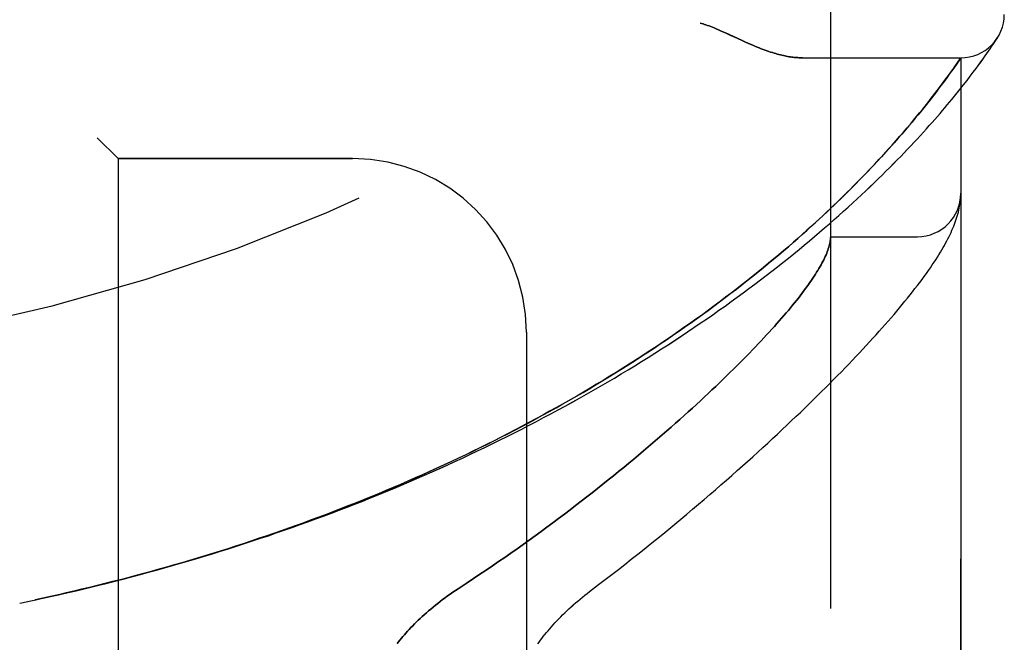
# Model space of a CAD drawing. Header units: inches. Extents: x 0 to 212, y 0 to 138.
# Tile 255 of 256: x 110.905 to 112.321, y 76.018 to 76.915. Entities that reach past the tile are written whole.
import ezdxf

# ---------------------------------------------------------------- set-up
doc = ezdxf.new("R2010")
doc.units = ezdxf.units.IN
doc.header["$LTSCALE"] = 11.6875
doc.header["$MEASUREMENT"] = 0
doc.linetypes.add('HIDDEN', pattern=[0.2, 0.1, -0.1])
doc.layers.add('LEFTHAND_DOOR_ASSEMBLY', color=7, linetype='CONTINUOUS')
doc.layers.add('RIGHTHAND_DOOR_ASSEMBLY', color=7, linetype='CONTINUOUS')

msp = doc.modelspace()

# ---------------------------------------------------------------- linework, layer by layer
at = {"layer": 'LEFTHAND_DOOR_ASSEMBLY', "color": 8, "linetype": 'HIDDEN'}
for p, q in [((112.0713, 74.5934), (112.0713, 77.2359)), ((112.3096, 76.8856), (112.3116, 76.8886)), ((112.3113, 76.8882), (112.3109, 76.8877)), ((112.3113, 76.8882), (112.3116, 76.8886)), ((111.9368, 76.8878), (111.945, 76.884)), ((112.3008, 76.8724), (112.3035, 76.8765)), ((112.3035, 76.8765), (112.3058, 76.88)), ((112.3058, 76.88), (112.3077, 76.8828)), ((112.3077, 76.8828), (112.3096, 76.8856)), ((112.2909, 76.8583), (112.2937, 76.8623)), ((112.2937, 76.8623), (112.2963, 76.866)), ((112.2963, 76.866), (112.2987, 76.8694)), ((112.2987, 76.8694), (112.3008, 76.8724)), ((112.0308, 76.8597), (112.2588, 76.8597)), ((112.2475, 76.8434), (112.2503, 76.8474)), ((112.2503, 76.8474), (112.2534, 76.8519)), ((112.2534, 76.8519), (112.2588, 76.8597)), ((112.2588, 74.9697), (112.2588, 76.8597)), ((112.2807, 76.8443), (112.2844, 76.8493)), ((112.2844, 76.8493), (112.2878, 76.8539)), ((112.2878, 76.8539), (112.2909, 76.8583)), ((112.2374, 76.8293), (112.241, 76.8343)), ((112.241, 76.8343), (112.2444, 76.839)), ((112.2444, 76.839), (112.2475, 76.8434)), ((112.2678, 76.8272), (112.2724, 76.8333)), ((112.2724, 76.8333), (112.2767, 76.8389)), ((112.2767, 76.8389), (112.2807, 76.8443)), ((112.2247, 76.8124), (112.2292, 76.8183)), ((112.2292, 76.8183), (112.2334, 76.824)), ((112.2334, 76.824), (112.2374, 76.8293)), ((112.2575, 76.8141), (112.2628, 76.8209)), ((112.2628, 76.8209), (112.2678, 76.8272)), ((112.2148, 76.7995), (112.2182, 76.8039)), ((112.2182, 76.8039), (112.2215, 76.8082)), ((112.2215, 76.8082), (112.2247, 76.8124)), ((112.2457, 76.7996), (112.2518, 76.8071)), ((112.2518, 76.8071), (112.2575, 76.8141)), ((112.2035, 76.7854), (112.2074, 76.7902)), ((112.2074, 76.7902), (112.2112, 76.7949)), ((112.2112, 76.7949), (112.2148, 76.7995)), ((112.1908, 76.7698), (112.1952, 76.7752)), ((112.1952, 76.7752), (112.1995, 76.7804)), ((112.1995, 76.7804), (112.2035, 76.7854)), ((112.1814, 76.7587), (112.1862, 76.7643)), ((112.1862, 76.7643), (112.1908, 76.7698)), ((112.1657, 76.7405), (112.1712, 76.7468)), ((112.1712, 76.7468), (112.1764, 76.7528)), ((112.1764, 76.7528), (112.1814, 76.7587)), ((111.0163, 76.7447), (111.0463, 76.7147)), ((112.1541, 76.7275), (112.16, 76.7341)), ((112.16, 76.7341), (112.1657, 76.7405)), ((112.1414, 76.7136), (112.1479, 76.7207)), ((112.1479, 76.7207), (112.1541, 76.7275)), ((111.0463, 76.7147), (111.0463, 75.1147)), ((111.3838, 76.7147), (111.0463, 76.7147)), ((112.1274, 76.6988), (112.1345, 76.7063)), ((112.1345, 76.7063), (112.1414, 76.7136)), ((112.12, 76.691), (112.1274, 76.6988)), ((112.2578, 76.6512), (112.2579, 76.652)), ((112.2579, 76.652), (112.258, 76.6527)), ((112.258, 76.6527), (112.2581, 76.6534)), ((112.2581, 76.6534), (112.2582, 76.6541)), ((112.2582, 76.6541), (112.2583, 76.6548)), ((112.2583, 76.6554), (112.2584, 76.6561)), ((112.2583, 76.6548), (112.2583, 76.6554)), ((112.2584, 76.6561), (112.2585, 76.6568)), ((112.2585, 76.6575), (112.2586, 76.6582)), ((112.2585, 76.6568), (112.2585, 76.6575)), ((112.2586, 76.6589), (112.2587, 76.6596)), ((112.2586, 76.6582), (112.2586, 76.6589)), ((112.0713, 76.6022), (112.1963, 76.6022)), ((111.6338, 76.4647), (111.6338, 75.3647)), ((110.9048, 76.0747), (110.9163, 76.0771))]:
    msp.add_line(p, q, dxfattribs=at)
for points in [[(111.8838, 76.9097), (111.8858, 76.9091), (111.8879, 76.9085), (111.89, 76.9078), (111.8921, 76.9071), (111.8943, 76.9063), (111.8966, 76.9055), (111.899, 76.9046), (111.9014, 76.9036), (111.9041, 76.9026), (111.9069, 76.9014), (111.9099, 76.9001), (111.9131, 76.8987), (111.9165, 76.8972), (111.9201, 76.8955)], [(111.9201, 76.8955), (111.9281, 76.8918), (111.9368, 76.8878)], [(111.945, 76.884), (111.9488, 76.8823), (111.9524, 76.8807), (111.9559, 76.8791), (111.9593, 76.8777), (111.9625, 76.8763), (111.9657, 76.8751), (111.9687, 76.8739), (111.9716, 76.8727), (111.9745, 76.8717), (111.9772, 76.8706), (111.9799, 76.8697), (111.9825, 76.8688), (111.9851, 76.868), (111.9876, 76.8672), (111.99, 76.8664), (111.9924, 76.8657), (111.9947, 76.8651), (111.997, 76.8645), (111.9992, 76.8639), (112.0014, 76.8634), (112.0035, 76.8629), (112.0056, 76.8625), (112.0076, 76.8621), (112.0096, 76.8617), (112.0116, 76.8613), (112.0135, 76.861), (112.0154, 76.8608), (112.0172, 76.8605), (112.0191, 76.8603), (112.0208, 76.8601), (112.0226, 76.86), (112.0243, 76.8599), (112.0259, 76.8598), (112.0276, 76.8597), (112.0292, 76.8597), (112.0308, 76.8597)], [(110.9627, 76.0873), (110.9743, 76.0899), (110.9859, 76.0926), (110.9975, 76.0954), (111.0091, 76.0982), (111.0207, 76.101), (111.0323, 76.1039), (111.0438, 76.1069), (111.0554, 76.1099), (111.067, 76.1129), (111.0786, 76.116), (111.0901, 76.1191), (111.1017, 76.1223), (111.1132, 76.1255), (111.1248, 76.1288), (111.1363, 76.1321), (111.1479, 76.1355), (111.1594, 76.1389), (111.1709, 76.1424), (111.1824, 76.1459), (111.1939, 76.1494), (111.2054, 76.153), (111.2168, 76.1567), (111.2283, 76.1604), (111.2397, 76.1642), (111.2512, 76.168), (111.2626, 76.1718), (111.274, 76.1757), (111.2854, 76.1797), (111.2967, 76.1836), (111.3081, 76.1877), (111.3194, 76.1918), (111.3308, 76.1959), (111.3421, 76.2001), (111.3534, 76.2043), (111.3646, 76.2086), (111.3759, 76.2129), (111.3871, 76.2173), (111.3983, 76.2217), (111.4095, 76.2262), (111.4206, 76.2307), (111.4318, 76.2353), (111.4429, 76.2399), (111.454, 76.2446), (111.465, 76.2493), (111.476, 76.254), (111.487, 76.2588), (111.498, 76.2637), (111.509, 76.2686), (111.5199, 76.2735), (111.5308, 76.2785), (111.5416, 76.2835), (111.5524, 76.2886), (111.5632, 76.2937), (111.574, 76.2989), (111.5847, 76.3041), (111.5953, 76.3093), (111.606, 76.3146), (111.6166, 76.3199), (111.6271, 76.3253), (111.6377, 76.3307), (111.6481, 76.3362), (111.6586, 76.3417), (111.669, 76.3472), (111.6793, 76.3528), (111.6896, 76.3584), (111.6999, 76.3641), (111.7101, 76.3698), (111.7202, 76.3755), (111.7303, 76.3812), (111.7404, 76.387), (111.7504, 76.3929), (111.7603, 76.3987), (111.7702, 76.4046), (111.78, 76.4106), (111.7898, 76.4165), (111.7995, 76.4225), (111.8091, 76.4285), (111.8187, 76.4346), (111.8282, 76.4406), (111.8377, 76.4467), (111.8471, 76.4528), (111.8564, 76.459), (111.8656, 76.4651), (111.8748, 76.4713), (111.8839, 76.4775), (111.8929, 76.4837), (111.9019, 76.4899), (111.9108, 76.4962), (111.9195, 76.5024), (111.9283, 76.5087), (111.9369, 76.515), (111.9454, 76.5212), (111.9539, 76.5275), (111.9623, 76.5338), (111.9706, 76.5401), (111.9788, 76.5463), (111.9869, 76.5526), (111.9949, 76.5589), (112.0028, 76.5651), (112.0106, 76.5714), (112.0184, 76.5776), (112.026, 76.5838), (112.0335, 76.5901), (112.041, 76.5963), (112.0483, 76.6024), (112.0556, 76.6086), (112.0627, 76.6147), (112.0697, 76.6208), (112.0766, 76.6269), (112.0834, 76.6329), (112.0901, 76.6389), (112.0967, 76.6449), (112.1032, 76.6508), (112.1096, 76.6566), (112.1159, 76.6625), (112.122, 76.6683), (112.1281, 76.674), (112.134, 76.6797), (112.1398, 76.6853), (112.1455, 76.6909), (112.1511, 76.6964), (112.1566, 76.7019), (112.1619, 76.7073), (112.1671, 76.7126), (112.1723, 76.7178), (112.1773, 76.723), (112.1822, 76.7282), (112.187, 76.7332), (112.1917, 76.7382), (112.1962, 76.7431), (112.2007, 76.748), (112.205, 76.7527), (112.2092, 76.7574), (112.2134, 76.762), (112.2174, 76.7665), (112.2213, 76.7709), (112.2251, 76.7753), (112.2288, 76.7796), (112.2324, 76.7838), (112.2358, 76.7879), (112.2392, 76.7919), (112.2457, 76.7996)], [(110.9604, 76.0868), (110.9716, 76.0893), (110.9827, 76.0919), (110.9938, 76.0946), (111.0049, 76.0972), (111.0161, 76.1), (111.0272, 76.1027), (111.0383, 76.1055), (111.0494, 76.1084), (111.0605, 76.1113), (111.0716, 76.1142), (111.0826, 76.1172), (111.0937, 76.1203), (111.1048, 76.1233), (111.1159, 76.1264), (111.1269, 76.1296), (111.138, 76.1328), (111.149, 76.1361), (111.16, 76.1394), (111.171, 76.1427), (111.182, 76.1461), (111.193, 76.1495), (111.204, 76.153), (111.215, 76.1565), (111.226, 76.1601), (111.2369, 76.1637), (111.2478, 76.1674), (111.2588, 76.1711), (111.2697, 76.1748), (111.2806, 76.1786), (111.2914, 76.1825), (111.3023, 76.1864), (111.3131, 76.1903), (111.324, 76.1943), (111.3348, 76.1983), (111.3455, 76.2024), (111.3563, 76.2065), (111.3671, 76.2106), (111.3778, 76.2148), (111.3885, 76.2191), (111.3992, 76.2234), (111.4098, 76.2277), (111.4205, 76.2321), (111.4311, 76.2365), (111.4417, 76.241), (111.4522, 76.2455), (111.4628, 76.2501), (111.4733, 76.2547), (111.4838, 76.2594), (111.4942, 76.2641), (111.5046, 76.2688), (111.515, 76.2736), (111.5254, 76.2784), (111.5357, 76.2833), (111.546, 76.2882), (111.5563, 76.2932), (111.5665, 76.2982), (111.5767, 76.3032), (111.5869, 76.3083), (111.597, 76.3135), (111.6071, 76.3186), (111.6171, 76.3239), (111.6271, 76.3291), (111.6371, 76.3344), (111.647, 76.3397), (111.6569, 76.3451), (111.6668, 76.3505), (111.6766, 76.356), (111.6863, 76.3615), (111.696, 76.367), (111.7057, 76.3725), (111.7153, 76.3781), (111.7248, 76.3838), (111.7343, 76.3894), (111.7438, 76.3951), (111.7532, 76.4009), (111.7625, 76.4066), (111.7718, 76.4124), (111.7811, 76.4183), (111.7902, 76.4241), (111.7993, 76.43), (111.8084, 76.4359), (111.8174, 76.4418), (111.8263, 76.4478), (111.8352, 76.4538), (111.844, 76.4598), (111.8527, 76.4658), (111.8614, 76.4718), (111.8699, 76.4779), (111.8784, 76.484), (111.8869, 76.49), (111.8952, 76.4961), (111.9035, 76.5023), (111.9117, 76.5084), (111.9199, 76.5145), (111.9279, 76.5207), (111.9359, 76.5268), (111.9438, 76.5329), (111.9516, 76.5391), (111.9593, 76.5452), (111.9669, 76.5513), (111.9744, 76.5575), (111.9818, 76.5636), (111.9892, 76.5697), (111.9964, 76.5758), (112.0036, 76.5818), (112.0106, 76.5878), (112.0175, 76.5938), (112.0242, 76.5997), (112.0307, 76.6055), (112.037, 76.6111), (112.0432, 76.6167), (112.0491, 76.6221), (112.0549, 76.6274), (112.0605, 76.6326), (112.0659, 76.6377), (112.0711, 76.6426), (112.0762, 76.6475), (112.0811, 76.6522), (112.0859, 76.6568), (112.0906, 76.6614), (112.0951, 76.6659), (112.0996, 76.6703), (112.1039, 76.6746), (112.1081, 76.6788), (112.1121, 76.683), (112.12, 76.691)], [(112.2587, 76.6596), (112.2587, 76.6599), (112.2587, 76.6603), (112.2587, 76.6606), (112.2587, 76.661), (112.2588, 76.6614), (112.2588, 76.6618), (112.2588, 76.6621), (112.2588, 76.6625), (112.2588, 76.6629), (112.2588, 76.6632), (112.2588, 76.6636), (112.2588, 76.6639)], [(111.7246, 76.0915), (111.7376, 76.1013), (111.7472, 76.1086), (111.7567, 76.1159), (111.7661, 76.1232), (111.7754, 76.1305), (111.7847, 76.1378), (111.7939, 76.1451), (111.803, 76.1524), (111.812, 76.1597), (111.821, 76.1669), (111.8299, 76.1741), (111.8386, 76.1813), (111.8473, 76.1885), (111.8559, 76.1957), (111.8645, 76.2028), (111.8729, 76.2099), (111.8812, 76.217), (111.8895, 76.224), (111.8976, 76.231), (111.9057, 76.2379), (111.9136, 76.2449), (111.9215, 76.2517), (111.9292, 76.2586), (111.9369, 76.2654), (111.9445, 76.2721), (111.952, 76.2788), (111.9594, 76.2855), (111.9666, 76.2921), (111.9738, 76.2987), (111.9809, 76.3052), (111.9879, 76.3116), (111.9948, 76.318), (112.0016, 76.3244), (112.0083, 76.3307), (112.0149, 76.337), (112.0214, 76.3432), (112.0279, 76.3493), (112.0342, 76.3554), (112.0404, 76.3614), (112.0465, 76.3674), (112.0526, 76.3734), (112.0585, 76.3792), (112.0644, 76.3851), (112.0701, 76.3908), (112.0758, 76.3966), (112.0814, 76.4022), (112.0869, 76.4078), (112.0922, 76.4134), (112.0975, 76.4189), (112.1028, 76.4243), (112.1079, 76.4297), (112.1129, 76.435), (112.1179, 76.4403), (112.1227, 76.4456), (112.1275, 76.4507), (112.1322, 76.4559), (112.1368, 76.461), (112.1413, 76.466), (112.1458, 76.471), (112.1501, 76.4759), (112.1544, 76.4808), (112.1586, 76.4856), (112.1627, 76.4904), (112.1667, 76.4952), (112.1707, 76.4999), (112.1746, 76.5046), (112.1784, 76.5092), (112.1821, 76.5138), (112.1857, 76.5183), (112.1893, 76.5228), (112.1928, 76.5274), (112.1963, 76.5318), (112.1996, 76.5363), (112.2029, 76.5407), (112.2061, 76.545), (112.2092, 76.5493), (112.2121, 76.5535), (112.215, 76.5575), (112.2177, 76.5615), (112.2202, 76.5653), (112.2227, 76.5691), (112.225, 76.5727), (112.2272, 76.5763), (112.2294, 76.5797), (112.2314, 76.5831), (112.2333, 76.5865), (112.2352, 76.5897), (112.2369, 76.5929), (112.2386, 76.5961), (112.2402, 76.5992), (112.2418, 76.6023), (112.2433, 76.6054), (112.2447, 76.6084), (112.246, 76.6114), (112.2473, 76.6143), (112.2485, 76.6173), (112.2497, 76.6202), (112.2507, 76.6232), (112.2518, 76.6261), (112.2527, 76.629), (112.2536, 76.6319), (112.2544, 76.6347), (112.2552, 76.6376), (112.2559, 76.6404), (112.2565, 76.6432), (112.257, 76.646), (112.2574, 76.6486), (112.2578, 76.6512)], [(112.0711, 76.5981), (112.0709, 76.5964), (112.0706, 76.5946), (112.0703, 76.5927), (112.0698, 76.5908), (112.0693, 76.5889), (112.0688, 76.5869), (112.0681, 76.5848), (112.0674, 76.5827), (112.0666, 76.5806), (112.0658, 76.5784), (112.0648, 76.5762), (112.0638, 76.5739), (112.0627, 76.5715), (112.0616, 76.5691), (112.0603, 76.5667), (112.059, 76.5642), (112.0576, 76.5617), (112.0562, 76.5591), (112.0546, 76.5564), (112.053, 76.5537), (112.0513, 76.551), (112.0496, 76.5482), (112.0477, 76.5453), (112.0458, 76.5424), (112.0438, 76.5394), (112.0417, 76.5364), (112.0396, 76.5334), (112.0373, 76.5302), (112.035, 76.5271), (112.0326, 76.5238), (112.0302, 76.5206), (112.0276, 76.5172), (112.025, 76.5138), (112.0223, 76.5104), (112.0195, 76.5069), (112.0166, 76.5034), (112.0136, 76.4997), (112.0106, 76.4961), (112.0074, 76.4924), (112.0042, 76.4886), (112.0009, 76.4848), (111.9975, 76.4809), (111.9941, 76.477), (111.9905, 76.473), (111.9869, 76.4689), (111.9831, 76.4648), (111.9793, 76.4607), (111.9754, 76.4565), (111.9714, 76.4522), (111.9674, 76.4479), (111.9632, 76.4435), (111.9589, 76.4391), (111.9546, 76.4346), (111.9502, 76.4301), (111.9456, 76.4255), (111.941, 76.4208), (111.9363, 76.4161), (111.9315, 76.4113), (111.9266, 76.4065), (111.9216, 76.4017), (111.9165, 76.3967), (111.9114, 76.3918), (111.9061, 76.3867), (111.9007, 76.3817), (111.8953, 76.3765), (111.8897, 76.3713), (111.8841, 76.3661), (111.8784, 76.3608), (111.8725, 76.3555), (111.8666, 76.3501), (111.8606, 76.3447), (111.8545, 76.3392), (111.8483, 76.3337), (111.842, 76.3281), (111.8356, 76.3225), (111.8291, 76.3168), (111.8225, 76.3111), (111.8158, 76.3054), (111.809, 76.2996), (111.8022, 76.2938), (111.7952, 76.2879), (111.7881, 76.282), (111.781, 76.2761), (111.7737, 76.2701), (111.7664, 76.2641), (111.759, 76.2581), (111.7515, 76.252), (111.7439, 76.2459), (111.7362, 76.2398), (111.7284, 76.2337), (111.7206, 76.2275), (111.7127, 76.2214), (111.7046, 76.2152), (111.6965, 76.209), (111.6884, 76.2028), (111.6801, 76.1966), (111.6718, 76.1903), (111.6634, 76.1841), (111.6549, 76.1779), (111.6464, 76.1716), (111.6378, 76.1654), (111.6291, 76.1592), (111.6204, 76.153), (111.6116, 76.1468), (111.6027, 76.1406), (111.5938, 76.1345), (111.5849, 76.1283), (111.5759, 76.1222), (111.5668, 76.1162), (111.5578, 76.1101), (111.5486, 76.1041), (111.5356, 76.0955)], [(112.0713, 76.6012), (112.0713, 76.6009), (112.0713, 76.6006), (112.0713, 76.6003), (112.0713, 76.5999), (112.0712, 76.5995), (112.0712, 76.5991), (112.0711, 76.5986), (112.0711, 76.5981)], [(111.5356, 76.0955), (111.5317, 76.0929), (111.5279, 76.0903), (111.5241, 76.0877), (111.5204, 76.085), (111.5168, 76.0824), (111.5132, 76.0797), (111.5096, 76.077), (111.5062, 76.0743), (111.5028, 76.0716), (111.4995, 76.0689), (111.4962, 76.0662), (111.493, 76.0635), (111.4899, 76.0607), (111.4869, 76.058), (111.4839, 76.0554), (111.481, 76.0527), (111.4782, 76.05), (111.4754, 76.0473), (111.4728, 76.0447), (111.4702, 76.042), (111.4676, 76.0394), (111.4652, 76.0368), (111.4628, 76.0343), (111.4605, 76.0317), (111.4583, 76.0292), (111.4561, 76.0266), (111.454, 76.0241), (111.4519, 76.0216), (111.45, 76.0192), (111.448, 76.0167)], [(110.9159, 76.077), (110.9279, 76.0796), (110.9395, 76.0821), (110.9511, 76.0847)], [(110.9271, 76.0794), (110.9382, 76.0818), (110.9493, 76.0843), (110.9627, 76.0873)], [(111.65, 76.0159), (111.6519, 76.0185), (111.6539, 76.0212), (111.656, 76.0239), (111.6581, 76.0267), (111.6603, 76.0294), (111.6625, 76.0322), (111.6649, 76.035), (111.6673, 76.0378), (111.6697, 76.0406), (111.6723, 76.0434), (111.6749, 76.0463), (111.6775, 76.0491), (111.6803, 76.052), (111.6831, 76.0549), (111.6859, 76.0577), (111.6889, 76.0606), (111.6918, 76.0635), (111.6949, 76.0663), (111.698, 76.0692), (111.7012, 76.072), (111.7044, 76.0749), (111.7076, 76.0777), (111.711, 76.0805), (111.7143, 76.0833), (111.7177, 76.086), (111.7212, 76.0888), (111.7246, 76.0915)]]:
    msp.add_lwpolyline(points, dxfattribs=at)
for centre, radius, start, end in [((110.2588, 79.1898), 2.7751, 270, 316.1116), ((112.2588, 76.9222), 0.0625, 270, 360), ((111.3838, 76.4647), 0.25, 0, 90), ((112.1963, 76.6647), 0.0625, 270, 360)]:
    msp.add_arc(centre, radius, start, end, dxfattribs=at)
at = {"layer": 'RIGHTHAND_DOOR_ASSEMBLY', "color": 8, "linetype": 'HIDDEN'}
for p, q in [((112.0713, 77.2359), (112.0713, 74.5934)), ((111.9368, 76.8878), (111.9201, 76.8955)), ((112.3096, 76.8856), (112.3113, 76.8882)), ((111.945, 76.884), (111.9368, 76.8878)), ((112.3008, 76.8724), (112.3035, 76.8765)), ((112.3035, 76.8765), (112.3058, 76.88)), ((112.3058, 76.88), (112.3077, 76.8828)), ((112.3077, 76.8828), (112.3096, 76.8856)), ((112.2909, 76.8583), (112.2937, 76.8623)), ((112.2937, 76.8623), (112.2963, 76.866)), ((112.2963, 76.866), (112.2986, 76.8694)), ((112.2986, 76.8694), (112.3008, 76.8724)), ((112.0308, 76.8597), (112.2588, 76.8597)), ((112.2519, 76.8497), (112.2485, 76.8447)), ((112.2547, 76.8537), (112.2519, 76.8497)), ((112.2588, 76.8597), (112.2547, 76.8537)), ((112.2588, 76.8597), (112.2588, 74.9697)), ((112.2807, 76.8442), (112.2843, 76.8492)), ((112.2843, 76.8492), (112.2877, 76.8539)), ((112.2877, 76.8539), (112.2909, 76.8583)), ((112.2421, 76.8359), (112.2386, 76.831)), ((112.2454, 76.8405), (112.2421, 76.8359)), ((112.2485, 76.8447), (112.2454, 76.8405)), ((112.2678, 76.8272), (112.2724, 76.8332)), ((112.2724, 76.8332), (112.2767, 76.8389)), ((112.2767, 76.8389), (112.2807, 76.8442)), ((112.2306, 76.8202), (112.2262, 76.8144)), ((112.2348, 76.8258), (112.2306, 76.8202)), ((112.2386, 76.831), (112.2348, 76.8258)), ((112.2575, 76.8141), (112.2628, 76.8208)), ((112.2628, 76.8208), (112.2678, 76.8272)), ((112.2199, 76.8061), (112.2165, 76.8017)), ((112.2231, 76.8103), (112.2199, 76.8061)), ((112.2262, 76.8144), (112.2231, 76.8103)), ((112.2457, 76.7996), (112.2518, 76.807)), ((112.2518, 76.807), (112.2575, 76.8141)), ((112.2093, 76.7926), (112.2055, 76.7878)), ((112.213, 76.7973), (112.2093, 76.7926)), ((112.2165, 76.8017), (112.213, 76.7973)), ((112.1974, 76.7778), (112.1931, 76.7726)), ((112.2016, 76.7829), (112.1974, 76.7778)), ((112.2055, 76.7878), (112.2016, 76.7829)), ((112.1839, 76.7616), (112.179, 76.7558)), ((112.1886, 76.7672), (112.1839, 76.7616)), ((112.1931, 76.7726), (112.1886, 76.7672)), ((112.1739, 76.7499), (112.1685, 76.7438)), ((112.179, 76.7558), (112.1739, 76.7499)), ((111.0463, 76.7147), (111.0163, 76.7447)), ((112.163, 76.7375), (112.1572, 76.731)), ((112.1685, 76.7438), (112.163, 76.7375)), ((112.1511, 76.7242), (112.1448, 76.7173)), ((112.1572, 76.731), (112.1511, 76.7242)), ((111.0463, 76.7147), (111.0463, 75.1147)), ((111.0463, 76.7147), (111.3838, 76.7147)), ((112.1381, 76.7101), (112.1312, 76.7027)), ((112.1448, 76.7173), (112.1381, 76.7101)), ((112.1239, 76.6951), (112.1163, 76.6872)), ((112.1312, 76.7027), (112.1239, 76.6951)), ((112.2578, 76.6512), (112.258, 76.6523)), ((112.258, 76.6523), (112.2581, 76.653)), ((112.2581, 76.6537), (112.2582, 76.6544)), ((112.2581, 76.653), (112.2581, 76.6537)), ((112.2582, 76.6544), (112.2583, 76.6551)), ((112.2583, 76.6551), (112.2584, 76.6558)), ((112.2584, 76.6565), (112.2585, 76.6571)), ((112.2584, 76.6558), (112.2584, 76.6565)), ((112.2585, 76.6571), (112.2586, 76.6578)), ((112.2586, 76.6585), (112.2587, 76.6592)), ((112.2586, 76.6578), (112.2586, 76.6585)), ((112.0713, 76.6022), (112.1963, 76.6022)), ((111.6338, 76.4647), (111.6338, 75.3647)), ((110.9048, 76.0747), (110.9163, 76.0771))]:
    msp.add_line(p, q, dxfattribs=at)
for points in [[(111.9201, 76.8955), (111.9165, 76.8972), (111.9131, 76.8987), (111.9099, 76.9001), (111.9069, 76.9014), (111.9041, 76.9026), (111.9014, 76.9036), (111.899, 76.9046), (111.8966, 76.9055), (111.8943, 76.9063), (111.8921, 76.9071), (111.89, 76.9078), (111.8879, 76.9085), (111.8858, 76.9091), (111.8838, 76.9097)], [(112.0308, 76.8597), (112.0292, 76.8597), (112.0276, 76.8597), (112.0259, 76.8598), (112.0243, 76.8599), (112.0226, 76.86), (112.0208, 76.8601), (112.0191, 76.8603), (112.0172, 76.8605), (112.0154, 76.8608), (112.0135, 76.861), (112.0116, 76.8613), (112.0096, 76.8617), (112.0076, 76.8621), (112.0056, 76.8625), (112.0035, 76.8629), (112.0014, 76.8634), (111.9992, 76.8639), (111.997, 76.8645), (111.9947, 76.8651), (111.9924, 76.8657), (111.99, 76.8664), (111.9876, 76.8672), (111.9851, 76.868), (111.9825, 76.8688), (111.9799, 76.8697), (111.9772, 76.8706), (111.9745, 76.8717), (111.9716, 76.8727), (111.9687, 76.8739), (111.9657, 76.8751), (111.9625, 76.8763), (111.9593, 76.8777), (111.9559, 76.8791), (111.9524, 76.8807), (111.9488, 76.8823), (111.945, 76.884)], [(110.9627, 76.0873), (110.9743, 76.0899), (110.9859, 76.0926), (110.9975, 76.0954), (111.0091, 76.0982), (111.0207, 76.101), (111.0323, 76.1039), (111.0438, 76.1069), (111.0554, 76.1099), (111.067, 76.1129), (111.0786, 76.116), (111.0901, 76.1191), (111.1017, 76.1223), (111.1132, 76.1255), (111.1248, 76.1288), (111.1363, 76.1321), (111.1478, 76.1355), (111.1594, 76.1389), (111.1709, 76.1424), (111.1824, 76.1459), (111.1939, 76.1494), (111.2054, 76.153), (111.2168, 76.1567), (111.2283, 76.1604), (111.2397, 76.1642), (111.2512, 76.168), (111.2626, 76.1718), (111.274, 76.1757), (111.2854, 76.1796), (111.2967, 76.1836), (111.3081, 76.1877), (111.3194, 76.1918), (111.3307, 76.1959), (111.342, 76.2001), (111.3533, 76.2043), (111.3646, 76.2086), (111.3758, 76.2129), (111.3871, 76.2173), (111.3983, 76.2217), (111.4095, 76.2262), (111.4206, 76.2307), (111.4317, 76.2353), (111.4428, 76.2399), (111.4539, 76.2446), (111.465, 76.2493), (111.476, 76.254), (111.487, 76.2588), (111.498, 76.2637), (111.5089, 76.2685), (111.5198, 76.2735), (111.5307, 76.2785), (111.5416, 76.2835), (111.5524, 76.2886), (111.5632, 76.2937), (111.5739, 76.2988), (111.5846, 76.304), (111.5953, 76.3093), (111.606, 76.3146), (111.6166, 76.3199), (111.6271, 76.3253), (111.6376, 76.3307), (111.6481, 76.3362), (111.6585, 76.3417), (111.6689, 76.3472), (111.6793, 76.3528), (111.6896, 76.3584), (111.6998, 76.364), (111.71, 76.3697), (111.7202, 76.3755), (111.7303, 76.3812), (111.7403, 76.387), (111.7503, 76.3929), (111.7603, 76.3987), (111.7701, 76.4046), (111.78, 76.4105), (111.7897, 76.4165), (111.7994, 76.4225), (111.8091, 76.4285), (111.8187, 76.4345), (111.8282, 76.4406), (111.8376, 76.4467), (111.847, 76.4528), (111.8563, 76.459), (111.8656, 76.4651), (111.8748, 76.4713), (111.8839, 76.4775), (111.8929, 76.4837), (111.9018, 76.4899), (111.9107, 76.4962), (111.9195, 76.5024), (111.9282, 76.5087), (111.9369, 76.5149), (111.9454, 76.5212), (111.9539, 76.5275), (111.9622, 76.5338), (111.9705, 76.54), (111.9787, 76.5463), (111.9868, 76.5526), (111.9948, 76.5588), (112.0028, 76.5651), (112.0106, 76.5714), (112.0183, 76.5776), (112.026, 76.5838), (112.0335, 76.59), (112.0409, 76.5962), (112.0483, 76.6024), (112.0555, 76.6086), (112.0627, 76.6147), (112.0697, 76.6208), (112.0766, 76.6268), (112.0834, 76.6329), (112.0901, 76.6389), (112.0967, 76.6448), (112.1032, 76.6507), (112.1096, 76.6566), (112.1158, 76.6625), (112.122, 76.6682), (112.128, 76.674), (112.134, 76.6797), (112.1398, 76.6853), (112.1455, 76.6909), (112.1511, 76.6964), (112.1565, 76.7018), (112.1619, 76.7072), (112.1671, 76.7126), (112.1723, 76.7178), (112.1773, 76.723), (112.1822, 76.7281), (112.187, 76.7332), (112.1916, 76.7382), (112.1962, 76.7431), (112.2006, 76.7479), (112.205, 76.7527), (112.2092, 76.7574), (112.2133, 76.762), (112.2174, 76.7665), (112.2213, 76.7709), (112.2251, 76.7753), (112.2288, 76.7795), (112.2323, 76.7837), (112.2358, 76.7878), (112.2392, 76.7919), (112.2457, 76.7996)], [(112.1163, 76.6872), (112.1083, 76.679), (112.1041, 76.6748), (112.0998, 76.6705), (112.0954, 76.6661), (112.0908, 76.6617), (112.0862, 76.6571), (112.0814, 76.6525), (112.0765, 76.6477), (112.0714, 76.6429), (112.0662, 76.638), (112.0608, 76.6329), (112.0553, 76.6278), (112.0495, 76.6225), (112.0436, 76.617), (112.0374, 76.6115), (112.0311, 76.6058), (112.0246, 76.6001), (112.0179, 76.5942), (112.0111, 76.5883), (112.0041, 76.5823), (111.9969, 76.5762), (111.9897, 76.5701), (111.9823, 76.564), (111.9749, 76.5579), (111.9674, 76.5517), (111.9598, 76.5456), (111.9521, 76.5395), (111.9443, 76.5333), (111.9364, 76.5272), (111.9284, 76.521), (111.9204, 76.5149), (111.9123, 76.5088), (111.904, 76.5026), (111.8958, 76.4965), (111.8874, 76.4904), (111.879, 76.4843), (111.8704, 76.4783), (111.8619, 76.4722), (111.8532, 76.4661), (111.8445, 76.4601), (111.8357, 76.4541), (111.8268, 76.4481), (111.8179, 76.4422), (111.8089, 76.4362), (111.7998, 76.4303), (111.7907, 76.4244), (111.7816, 76.4186), (111.7723, 76.4127), (111.763, 76.4069), (111.7537, 76.4012), (111.7443, 76.3954), (111.7348, 76.3897), (111.7253, 76.3841), (111.7157, 76.3784), (111.7061, 76.3728), (111.6965, 76.3672), (111.6868, 76.3617), (111.677, 76.3562), (111.6672, 76.3508), (111.6574, 76.3454), (111.6475, 76.34), (111.6375, 76.3346), (111.6276, 76.3293), (111.6176, 76.3241), (111.6075, 76.3189), (111.5974, 76.3137), (111.5873, 76.3085), (111.5771, 76.3034), (111.5669, 76.2984), (111.5567, 76.2934), (111.5464, 76.2884), (111.5361, 76.2835), (111.5258, 76.2786), (111.5154, 76.2738), (111.505, 76.269), (111.4946, 76.2642), (111.4841, 76.2595), (111.4736, 76.2549), (111.4631, 76.2503), (111.4526, 76.2457), (111.442, 76.2412), (111.4314, 76.2367), (111.4208, 76.2322), (111.4101, 76.2279), (111.3995, 76.2235), (111.3888, 76.2192), (111.3781, 76.215), (111.3673, 76.2108), (111.3566, 76.2066), (111.3458, 76.2025), (111.335, 76.1984), (111.3242, 76.1944), (111.3134, 76.1904), (111.3025, 76.1865), (111.2917, 76.1826), (111.2808, 76.1787), (111.2699, 76.1749), (111.259, 76.1712), (111.2481, 76.1675), (111.2371, 76.1638), (111.2262, 76.1602), (111.2152, 76.1566), (111.2042, 76.1531), (111.1932, 76.1496), (111.1822, 76.1462), (111.1712, 76.1428), (111.1602, 76.1394), (111.1491, 76.1361), (111.1381, 76.1329), (111.1271, 76.1297), (111.116, 76.1265), (111.1049, 76.1234), (111.0938, 76.1203), (111.0828, 76.1173), (111.0717, 76.1143), (111.0606, 76.1113), (111.0495, 76.1084), (111.0384, 76.1056), (111.0272, 76.1028), (111.0161, 76.1), (111.005, 76.0973), (110.9939, 76.0946), (110.9827, 76.0919), (110.9716, 76.0894), (110.9605, 76.0868)], [(112.2587, 76.6592), (112.2587, 76.6596), (112.2587, 76.6599), (112.2587, 76.6603), (112.2587, 76.6607), (112.2587, 76.661), (112.2588, 76.6614), (112.2588, 76.6618), (112.2588, 76.6621), (112.2588, 76.6625), (112.2588, 76.6629), (112.2588, 76.6632), (112.2588, 76.6636)], [(111.7246, 76.0915), (111.7376, 76.1013), (111.7472, 76.1086), (111.7567, 76.1159), (111.7661, 76.1232), (111.7754, 76.1305), (111.7847, 76.1378), (111.7939, 76.1451), (111.803, 76.1524), (111.812, 76.1597), (111.821, 76.1669), (111.8299, 76.1741), (111.8386, 76.1813), (111.8473, 76.1885), (111.8559, 76.1957), (111.8645, 76.2028), (111.8729, 76.2099), (111.8812, 76.217), (111.8895, 76.224), (111.8976, 76.231), (111.9057, 76.2379), (111.9136, 76.2449), (111.9215, 76.2517), (111.9293, 76.2586), (111.9369, 76.2654), (111.9445, 76.2721), (111.952, 76.2788), (111.9594, 76.2855), (111.9667, 76.2921), (111.9738, 76.2987), (111.9809, 76.3052), (111.9879, 76.3116), (111.9948, 76.3181), (112.0016, 76.3244), (112.0083, 76.3307), (112.0149, 76.337), (112.0215, 76.3432), (112.0279, 76.3493), (112.0342, 76.3554), (112.0404, 76.3615), (112.0465, 76.3674), (112.0526, 76.3734), (112.0585, 76.3793), (112.0644, 76.3851), (112.0701, 76.3908), (112.0758, 76.3966), (112.0814, 76.4022), (112.0869, 76.4078), (112.0922, 76.4134), (112.0976, 76.4189), (112.1028, 76.4243), (112.1079, 76.4297), (112.1129, 76.435), (112.1179, 76.4403), (112.1227, 76.4456), (112.1275, 76.4507), (112.1322, 76.4559), (112.1368, 76.461), (112.1413, 76.466), (112.1458, 76.471), (112.1501, 76.4759), (112.1544, 76.4808), (112.1586, 76.4856), (112.1627, 76.4904), (112.1667, 76.4952), (112.1707, 76.4999), (112.1746, 76.5046), (112.1784, 76.5092), (112.1821, 76.5138), (112.1857, 76.5183), (112.1893, 76.5229), (112.1928, 76.5274), (112.1963, 76.5318), (112.1997, 76.5363), (112.2029, 76.5407), (112.2061, 76.545), (112.2092, 76.5493), (112.2121, 76.5535), (112.215, 76.5575), (112.2177, 76.5615), (112.2202, 76.5653), (112.2227, 76.5691), (112.225, 76.5727), (112.2272, 76.5763), (112.2294, 76.5797), (112.2314, 76.5831), (112.2333, 76.5865), (112.2352, 76.5897), (112.2369, 76.5929), (112.2386, 76.5961), (112.2402, 76.5992), (112.2418, 76.6023), (112.2433, 76.6054), (112.2447, 76.6084), (112.246, 76.6114), (112.2473, 76.6144), (112.2485, 76.6173), (112.2497, 76.6202), (112.2507, 76.6232), (112.2518, 76.6261), (112.2527, 76.629), (112.2536, 76.6319), (112.2544, 76.6347), (112.2552, 76.6376), (112.2559, 76.6404), (112.2565, 76.6432), (112.257, 76.646), (112.2574, 76.6486), (112.2578, 76.6512)], [(111.5356, 76.0955), (111.5486, 76.1041), (111.5578, 76.1101), (111.5668, 76.1162), (111.5759, 76.1222), (111.5849, 76.1283), (111.5938, 76.1345), (111.6027, 76.1406), (111.6116, 76.1468), (111.6204, 76.153), (111.6291, 76.1592), (111.6378, 76.1654), (111.6464, 76.1716), (111.6549, 76.1779), (111.6634, 76.1841), (111.6718, 76.1903), (111.6801, 76.1966), (111.6884, 76.2028), (111.6965, 76.209), (111.7046, 76.2152), (111.7127, 76.2214), (111.7206, 76.2275), (111.7284, 76.2337), (111.7362, 76.2398), (111.7439, 76.2459), (111.7515, 76.252), (111.759, 76.2581), (111.7664, 76.2641), (111.7737, 76.2701), (111.781, 76.2761), (111.7881, 76.282), (111.7952, 76.2879), (111.8022, 76.2938), (111.809, 76.2996), (111.8158, 76.3054), (111.8225, 76.3111), (111.8291, 76.3168), (111.8356, 76.3225), (111.842, 76.3281), (111.8483, 76.3337), (111.8545, 76.3392), (111.8606, 76.3447), (111.8666, 76.3501), (111.8725, 76.3555), (111.8784, 76.3608), (111.8841, 76.3661), (111.8897, 76.3713), (111.8953, 76.3765), (111.9007, 76.3817), (111.9061, 76.3867), (111.9114, 76.3918), (111.9165, 76.3967), (111.9216, 76.4017), (111.9266, 76.4065), (111.9315, 76.4113), (111.9363, 76.4161), (111.941, 76.4208), (111.9456, 76.4255), (111.9502, 76.4301), (111.9546, 76.4346), (111.9589, 76.4391), (111.9632, 76.4435), (111.9674, 76.4479), (111.9714, 76.4522), (111.9754, 76.4565), (111.9793, 76.4607), (111.9831, 76.4648), (111.9869, 76.4689), (111.9905, 76.473), (111.9941, 76.477), (111.9975, 76.4809), (112.0009, 76.4848), (112.0042, 76.4886), (112.0074, 76.4924), (112.0106, 76.4961), (112.0136, 76.4997), (112.0166, 76.5034), (112.0195, 76.5069), (112.0223, 76.5104), (112.025, 76.5138), (112.0276, 76.5172), (112.0302, 76.5206), (112.0326, 76.5238), (112.035, 76.5271), (112.0373, 76.5302), (112.0396, 76.5334), (112.0417, 76.5364), (112.0438, 76.5394), (112.0458, 76.5424), (112.0477, 76.5453), (112.0496, 76.5482), (112.0513, 76.551), (112.053, 76.5537), (112.0546, 76.5564), (112.0562, 76.5591), (112.0576, 76.5617), (112.059, 76.5642), (112.0603, 76.5667), (112.0616, 76.5691), (112.0627, 76.5715), (112.0638, 76.5739), (112.0648, 76.5762), (112.0658, 76.5784), (112.0666, 76.5806), (112.0674, 76.5827), (112.0681, 76.5848), (112.0688, 76.5869), (112.0693, 76.5889), (112.0698, 76.5908), (112.0703, 76.5927), (112.0706, 76.5946), (112.0709, 76.5964), (112.0711, 76.5981)], [(112.0711, 76.5981), (112.0711, 76.5986), (112.0712, 76.5991), (112.0712, 76.5995), (112.0713, 76.5999), (112.0713, 76.6003), (112.0713, 76.6006), (112.0713, 76.6009), (112.0713, 76.6012)], [(111.448, 76.0167), (111.45, 76.0192), (111.4519, 76.0216), (111.454, 76.0241), (111.4561, 76.0266), (111.4583, 76.0292), (111.4605, 76.0317), (111.4628, 76.0343), (111.4652, 76.0368), (111.4676, 76.0394), (111.4702, 76.042), (111.4728, 76.0447), (111.4754, 76.0473), (111.4782, 76.05), (111.481, 76.0527), (111.4839, 76.0554), (111.4869, 76.058), (111.4899, 76.0607), (111.493, 76.0635), (111.4962, 76.0662), (111.4995, 76.0689), (111.5028, 76.0716), (111.5062, 76.0743), (111.5096, 76.077), (111.5132, 76.0797), (111.5168, 76.0824), (111.5204, 76.085), (111.5241, 76.0877), (111.5279, 76.0903), (111.5317, 76.0929), (111.5356, 76.0955)], [(110.9159, 76.077), (110.9279, 76.0796), (110.9395, 76.0821), (110.9511, 76.0847)], [(110.9627, 76.0873), (110.9493, 76.0843), (110.9382, 76.0818), (110.9271, 76.0794)], [(111.65, 76.0159), (111.6519, 76.0185), (111.6539, 76.0212), (111.656, 76.0239), (111.6581, 76.0267), (111.6603, 76.0294), (111.6625, 76.0322), (111.6649, 76.035), (111.6673, 76.0378), (111.6697, 76.0406), (111.6723, 76.0434), (111.6749, 76.0463), (111.6775, 76.0491), (111.6803, 76.052), (111.6831, 76.0549), (111.6859, 76.0577), (111.6889, 76.0606), (111.6919, 76.0635), (111.6949, 76.0663), (111.698, 76.0692), (111.7012, 76.0721), (111.7044, 76.0749), (111.7077, 76.0777), (111.711, 76.0805), (111.7143, 76.0833), (111.7177, 76.0861), (111.7212, 76.0888), (111.7246, 76.0915)]]:
    msp.add_lwpolyline(points, dxfattribs=at)
for centre, radius, start, end in [((110.2588, 79.1898), 2.7751, 270, 316.1116), ((112.2588, 76.9222), 0.0625, 270, 360), ((111.3838, 76.4647), 0.25, 0, 90), ((112.1963, 76.6647), 0.0625, 270, 360)]:
    msp.add_arc(centre, radius, start, end, dxfattribs=at)

doc.saveas('drawing.dxf')
